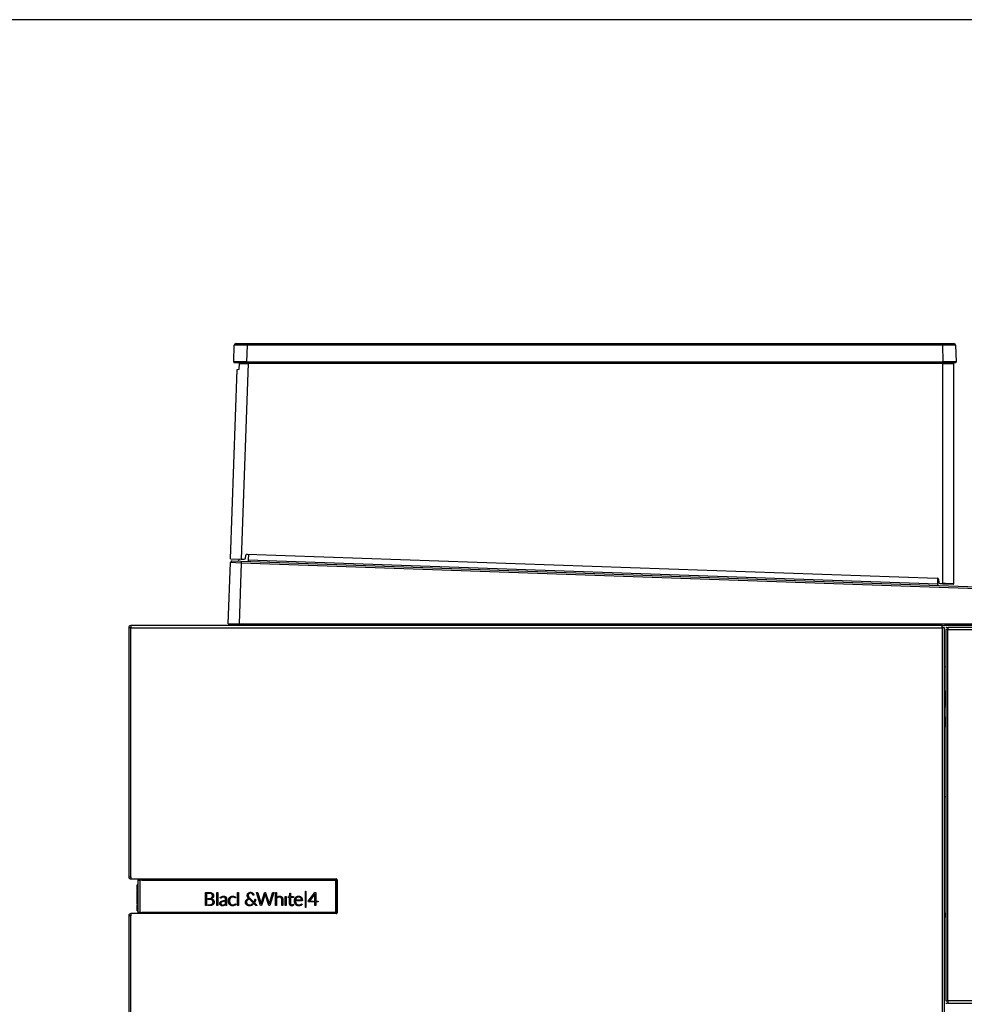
# Model space of a CAD drawing. Header units: millimetres. Extents: x 0 to 287, y 0 to 200.
# Tile 14 of 27: x 97 to 151, y 143 to 200. Entities that reach past the tile are written whole.
import ezdxf

# ---------------------------------------------------------------- set-up
doc = ezdxf.new("R2010")
doc.units = ezdxf.units.MM
for name, color, linetype in [('130.189_BW4C_CTM', 7, 'Continuous'), ('Défaut', 7, 'Continuous'), ('Marges', 7, 'Continuous')]:
    doc.layers.add(name, color=color, linetype=linetype)

# ---------------------------------------------------------------- blocks, each defined once
blk = doc.blocks.new('SE2')
at = {"layer": '130.189_BW4C_CTM', "color": 7, "linetype": 'Continuous'}
for p, q in [((109.336, 180.283), (109.369, 181.234)), ((109.469, 181.331), (110.113, 181.331)), ((110.113, 181.234), (110.08, 180.283)), ((110.113, 181.331), (150.195, 181.331)), ((110.113, 181.331), (110.113, 181.234)), ((150.195, 181.234), (110.113, 181.234)), ((150.195, 181.331), (150.839, 181.331)), ((150.195, 181.331), (150.195, 181.234)), ((150.228, 180.283), (150.195, 181.234)), ((150.939, 181.234), (150.972, 180.283)), ((110.08, 180.231), (109.386, 180.231)), ((109.65, 179.849), (109.662, 180.181)), ((109.662, 180.181), (110.167, 180.181)), ((109.694, 180.284), (109.69, 180.181)), ((110.167, 180.181), (109.774, 168.914)), ((110.08, 180.283), (150.228, 180.283)), ((150.228, 180.231), (110.08, 180.231)), ((110.08, 180.231), (110.08, 180.231)), ((110.104, 180.283), (110.101, 180.181)), ((150.204, 180.181), (110.167, 180.181)), ((150.204, 180.181), (150.204, 180.283)), ((150.204, 167.503), (150.204, 180.181)), ((150.204, 180.181), (150.824, 180.181)), ((150.228, 180.283), (150.228, 180.231)), ((150.922, 180.231), (150.228, 180.231)), ((150.749, 180.231), (150.749, 180.181)), ((150.824, 180.181), (150.824, 167.482)), ((109.154, 168.936), (109.535, 179.847)), ((109.535, 179.847), (109.65, 179.849)), ((110.015, 168.972), (110.029, 169.13)), ((110.11, 169.173), (110.111, 169.203)), ((149.88, 167.784), (110.11, 169.173)), ((110.111, 169.203), (149.881, 167.814)), ((110.186, 169.17), (110.176, 168.867)), ((109.026, 165.18), (109.149, 168.706)), ((109.769, 168.685), (109.149, 168.706)), ((109.154, 168.936), (109.774, 168.914)), ((109.253, 168.803), (109.773, 168.785)), ((109.769, 168.685), (109.647, 165.177)), ((109.656, 168.889), (109.657, 168.919)), ((109.773, 168.785), (109.769, 168.685)), ((158.585, 166.98), (109.769, 168.685)), ((109.773, 168.785), (158.589, 167.08)), ((109.774, 168.914), (109.774, 168.914)), ((109.774, 168.914), (109.943, 168.909)), ((110.015, 168.972), (110.015, 168.972)), ((110.176, 168.867), (110.172, 168.771)), ((110.176, 168.867), (149.905, 167.48)), ((149.88, 167.784), (149.881, 167.814)), ((149.881, 167.814), (149.881, 167.814)), ((149.905, 167.48), (149.901, 167.383)), ((149.905, 167.48), (149.905, 167.81)), ((149.973, 167.572), (149.958, 167.741)), ((149.958, 167.741), (149.973, 167.572)), ((150.203, 167.473), (150.039, 167.478)), ((150.04, 167.508), (150.204, 167.503)), ((150.203, 167.473), (150.204, 167.503)), ((150.793, 167.452), (150.203, 167.473)), ((109.026, 165.18), (109.647, 165.177)), ((109.249, 165.077), (109.247, 165.179)), ((109.647, 165.177), (156.658, 165.177)), ((109.647, 165.077), (109.647, 165.177)), ((103.409, 164.957), (103.289, 164.957)), ((103.289, 164.957), (103.289, 150.597)), ((103.409, 165.077), (103.419, 165.077)), ((103.409, 165.076), (103.409, 164.957)), ((103.409, 150.597), (103.409, 164.957)), ((103.409, 164.957), (150.169, 164.957)), ((150.169, 165.077), (103.419, 165.077)), ((109.586, 165.077), (109.647, 165.094)), ((150.169, 164.957), (150.169, 165.077)), ((150.169, 165.077), (150.289, 165.077)), ((150.289, 164.957), (150.169, 164.957)), ((150.169, 164.957), (150.169, 122.597)), ((156.658, 165.077), (150.289, 165.077)), ((150.289, 122.597), (150.289, 164.957)), ((150.424, 164.977), (150.374, 164.977)), ((150.492, 164.859), (150.374, 164.859)), ((150.374, 164.859), (150.374, 143.445)), ((150.424, 164.977), (150.492, 164.977)), ((150.492, 164.977), (150.492, 164.859)), ((152.199, 164.977), (150.492, 164.977)), ((150.492, 143.445), (150.492, 164.859)), ((150.492, 164.859), (152.206, 164.859)), ((150.374, 162.697), (150.289, 162.686)), ((150.289, 161.317), (150.374, 160.624)), ((150.374, 160.46), (150.289, 161.153)), ((150.374, 160.379), (150.289, 160.369)), ((150.374, 159.23), (150.289, 159.922)), ((150.289, 155.227), (150.374, 155.227)), ((103.289, 150.597), (103.409, 150.597)), ((103.409, 150.597), (103.409, 150.477)), ((103.409, 150.477), (115.239, 150.477)), ((103.869, 150.417), (103.819, 150.417)), ((103.819, 150.417), (103.819, 150.416)), ((103.819, 150.416), (103.819, 148.538)), ((103.902, 150.416), (103.977, 150.417)), ((103.919, 150.416), (103.919, 148.538)), ((103.977, 150.416), (103.977, 150.417)), ((104.039, 150.466), (104.039, 150.467)), ((104.039, 150.467), (115.209, 150.467)), ((104.039, 150.466), (115.209, 150.466)), ((104.039, 150.466), (104.039, 150.416)), ((104.039, 150.447), (104.039, 150.416)), ((104.039, 150.416), (115.208, 150.416)), ((115.208, 150.416), (115.208, 148.538)), ((115.209, 150.466), (115.209, 150.467)), ((115.258, 150.417), (115.258, 148.537)), ((115.289, 150.427), (115.289, 148.527)), ((103.777, 149.802), (103.777, 150.129)), ((103.786, 150.139), (103.817, 150.14)), ((103.786, 149.8), (103.786, 150.139)), ((103.817, 150.14), (103.817, 149.822)), ((103.786, 149.79), (103.777, 149.79)), ((103.777, 149.002), (103.777, 149.78)), ((107.701, 149.698), (107.837, 149.698)), ((107.701, 148.938), (107.701, 149.698)), ((107.763, 149.646), (107.763, 148.938)), ((107.796, 149.646), (107.763, 149.646)), ((107.842, 149.646), (107.796, 149.646)), ((107.837, 149.698), (107.882, 149.698)), ((107.852, 149.347), (107.868, 149.347)), ((107.852, 149.298), (107.852, 149.347)), ((107.88, 149.298), (107.852, 149.298)), ((107.868, 149.347), (107.894, 149.347)), ((108.005, 149.357), (108.011, 149.36)), ((108.011, 149.36), (108.017, 149.362)), ((108.032, 149.288), (108.026, 149.289)), ((108.027, 149.687), (108.034, 149.685)), ((108.038, 149.286), (108.032, 149.288)), ((108.034, 149.685), (108.042, 149.683)), ((108.043, 149.33), (108.038, 149.328)), ((108.038, 149.328), (108.048, 149.326)), ((108.068, 149.608), (108.062, 149.613)), ((108.066, 149.39), (108.07, 149.394)), ((108.073, 149.604), (108.068, 149.608)), ((108.07, 149.394), (108.073, 149.397)), ((108.086, 149.35), (108.082, 149.348)), ((108.091, 149.353), (108.086, 149.35)), ((108.093, 149.258), (108.089, 149.261)), ((108.098, 149.255), (108.093, 149.258)), ((108.102, 149.437), (108.103, 149.442)), ((108.103, 149.442), (108.105, 149.446)), ((108.109, 149.651), (108.114, 149.647)), ((108.114, 149.647), (108.119, 149.643)), ((108.135, 149.391), (108.132, 149.388)), ((108.139, 149.395), (108.135, 149.391)), ((108.153, 149.277), (108.158, 149.272)), ((108.158, 149.591), (108.161, 149.585)), ((108.158, 149.272), (108.164, 149.266)), ((108.161, 149.585), (108.164, 149.579)), ((108.166, 149.444), (108.164, 149.439)), ((108.168, 149.448), (108.166, 149.444)), ((108.358, 148.938), (108.358, 149.701)), ((108.358, 149.701), (108.417, 149.701)), ((108.417, 149.701), (108.417, 148.938)), ((108.612, 149.378), (108.61, 149.376)), ((108.614, 149.38), (108.612, 149.378)), ((108.642, 149.401), (108.639, 149.399)), ((108.642, 149.459), (108.65, 149.463)), ((108.645, 149.403), (108.642, 149.401)), ((108.65, 149.463), (108.658, 149.466)), ((108.687, 149.424), (108.682, 149.423)), ((108.691, 149.426), (108.687, 149.424)), ((108.826, 149.473), (108.832, 149.47)), ((108.832, 149.47), (108.837, 149.468)), ((108.844, 149.392), (108.837, 149.401)), ((108.882, 149.435), (108.89, 149.426)), ((108.917, 149.374), (108.92, 149.362)), ((108.929, 149.252), (108.929, 149.209)), ((109.049, 149.31), (109.052, 149.319)), ((109.052, 149.319), (109.054, 149.327)), ((109.094, 149.4), (109.099, 149.406)), ((109.099, 149.406), (109.104, 149.412)), ((109.108, 149.302), (109.106, 149.295)), ((109.111, 149.309), (109.108, 149.302)), ((109.145, 149.374), (109.141, 149.369)), ((109.148, 149.379), (109.145, 149.374)), ((109.168, 149.46), (109.175, 149.463)), ((109.175, 149.463), (109.183, 149.467)), ((109.203, 149.419), (109.197, 149.417)), ((109.208, 149.422), (109.203, 149.419)), ((109.336, 149.428), (109.333, 149.429)), ((109.34, 149.427), (109.336, 149.428)), ((109.366, 149.47), (109.372, 149.467)), ((109.372, 149.467), (109.379, 149.464)), ((109.374, 149.413), (109.372, 149.414)), ((109.377, 149.411), (109.374, 149.413)), ((109.398, 149.397), (109.397, 149.399)), ((109.401, 149.396), (109.398, 149.397)), ((109.425, 149.392), (109.424, 149.391)), ((109.425, 149.393), (109.425, 149.392)), ((109.549, 148.938), (109.549, 149.701)), ((109.549, 149.701), (109.608, 149.701)), ((109.608, 149.701), (109.608, 148.938)), ((110.043, 149.243), (110.056, 149.264)), ((110.056, 149.264), (110.068, 149.279)), ((110.068, 149.279), (110.071, 149.282)), ((110.071, 149.282), (110.09, 149.3)), ((110.09, 149.3), (110.11, 149.318)), ((110.123, 149.263), (110.109, 149.246)), ((110.11, 149.318), (110.127, 149.33)), ((110.116, 149.544), (110.119, 149.565)), ((110.117, 149.513), (110.116, 149.544)), ((110.118, 149.494), (110.117, 149.513)), ((110.123, 149.475), (110.118, 149.494)), ((110.119, 149.565), (110.126, 149.589)), ((110.13, 149.453), (110.123, 149.475)), ((110.142, 149.281), (110.123, 149.263)), ((110.126, 149.589), (110.132, 149.605)), ((110.127, 149.33), (110.139, 149.337)), ((110.132, 149.448), (110.13, 149.453)), ((110.132, 149.605), (110.137, 149.613)), ((110.139, 149.434), (110.132, 149.448)), ((110.137, 149.613), (110.149, 149.632)), ((110.151, 149.412), (110.139, 149.434)), ((110.139, 149.337), (110.165, 149.351)), ((110.155, 149.292), (110.142, 149.281)), ((110.149, 149.632), (110.162, 149.648)), ((110.166, 149.391), (110.151, 149.412)), ((110.175, 149.306), (110.155, 149.292)), ((110.162, 149.648), (110.174, 149.66)), ((110.165, 149.351), (110.188, 149.362)), ((110.182, 149.369), (110.166, 149.391)), ((110.177, 149.566), (110.173, 149.544)), ((110.173, 149.544), (110.173, 149.517)), ((110.173, 149.517), (110.176, 149.494)), ((110.174, 149.66), (110.182, 149.666)), ((110.201, 149.321), (110.175, 149.306)), ((110.176, 149.494), (110.182, 149.475)), ((110.181, 149.577), (110.177, 149.566)), ((110.189, 149.595), (110.181, 149.577)), ((110.182, 149.666), (110.2, 149.678)), ((110.182, 149.475), (110.191, 149.454)), ((110.188, 149.362), (110.182, 149.369)), ((110.202, 149.613), (110.189, 149.595)), ((110.191, 149.454), (110.198, 149.441)), ((110.198, 149.441), (110.211, 149.422)), ((110.2, 149.678), (110.22, 149.689)), ((110.213, 149.327), (110.201, 149.321)), ((110.207, 149.619), (110.202, 149.613)), ((110.222, 149.631), (110.207, 149.619)), ((110.211, 149.422), (110.232, 149.396)), ((110.219, 149.329), (110.213, 149.327)), ((110.606, 148.949), (110.219, 149.329)), ((110.22, 149.689), (110.236, 149.695)), ((110.24, 149.643), (110.222, 149.631)), ((110.232, 149.396), (110.261, 149.365)), ((110.236, 149.695), (110.241, 149.697)), ((110.249, 149.647), (110.24, 149.643)), ((110.241, 149.697), (110.266, 149.703)), ((110.267, 149.653), (110.249, 149.647)), ((110.261, 149.365), (110.493, 149.136)), ((110.266, 149.703), (110.287, 149.706)), ((110.29, 149.657), (110.267, 149.653)), ((110.287, 149.706), (110.318, 149.706)), ((110.31, 149.658), (110.29, 149.657)), ((110.327, 149.657), (110.31, 149.658)), ((110.318, 149.706), (110.343, 149.704)), ((110.345, 149.654), (110.327, 149.657)), ((110.343, 149.704), (110.367, 149.698)), ((110.359, 149.649), (110.345, 149.654)), ((110.378, 149.638), (110.359, 149.649)), ((110.367, 149.698), (110.385, 149.692)), ((110.397, 149.624), (110.378, 149.638)), ((110.385, 149.692), (110.406, 149.681)), ((110.413, 149.606), (110.397, 149.624)), ((110.406, 149.681), (110.426, 149.669)), ((110.422, 149.591), (110.413, 149.606)), ((110.44, 149.549), (110.422, 149.591)), ((110.426, 149.669), (110.44, 149.657)), ((110.44, 149.657), (110.454, 149.641)), ((110.453, 149.542), (110.44, 149.549)), ((110.471, 149.544), (110.453, 149.542)), ((110.454, 149.641), (110.468, 149.623)), ((110.468, 149.623), (110.477, 149.607)), ((110.49, 149.55), (110.471, 149.544)), ((110.477, 149.607), (110.482, 149.593)), ((110.482, 149.593), (110.488, 149.573)), ((110.488, 149.573), (110.49, 149.55)), ((110.538, 149.233), (110.544, 149.262)), ((110.544, 149.262), (110.548, 149.288)), ((110.548, 149.288), (110.554, 149.301)), ((110.554, 149.301), (110.563, 149.306)), ((110.563, 149.306), (110.6, 149.306)), ((110.595, 149.253), (110.587, 149.219)), ((110.599, 149.284), (110.595, 149.253)), ((110.6, 149.306), (110.599, 149.284)), ((110.65, 149.698), (110.688, 149.698)), ((110.879, 148.938), (110.65, 149.698)), ((110.688, 149.698), (110.713, 149.693)), ((110.713, 149.693), (110.719, 149.682)), ((110.719, 149.682), (110.892, 149.092)), ((110.912, 149.058), (111.116, 149.68)), ((111.144, 149.598), (110.929, 148.938)), ((111.116, 149.68), (111.126, 149.694)), ((111.126, 149.694), (111.138, 149.698)), ((111.138, 149.698), (111.17, 149.692)), ((111.146, 149.603), (111.144, 149.598)), ((111.361, 148.941), (111.146, 149.603)), ((111.17, 149.692), (111.176, 149.683)), ((111.176, 149.683), (111.364, 149.111)), ((111.392, 149.06), (111.574, 149.68)), ((111.639, 149.693), (111.413, 148.938)), ((111.574, 149.68), (111.583, 149.694)), ((111.583, 149.694), (111.594, 149.698)), ((111.594, 149.698), (111.637, 149.698)), ((111.637, 149.698), (111.639, 149.693)), ((111.741, 148.938), (111.741, 149.701)), ((111.741, 149.701), (111.8, 149.701)), ((111.8, 149.701), (111.8, 148.938)), ((111.846, 149.435), (111.875, 149.455)), ((111.846, 149.386), (111.846, 149.435)), ((111.875, 149.455), (111.877, 149.456)), ((111.878, 149.408), (111.875, 149.407)), ((111.877, 149.456), (111.885, 149.461)), ((111.885, 149.413), (111.878, 149.408)), ((112.058, 149.472), (112.063, 149.47)), ((112.063, 149.47), (112.069, 149.467)), ((112.073, 149.394), (112.069, 149.398)), ((112.077, 149.389), (112.073, 149.394)), ((112.116, 149.433), (112.12, 149.428)), ((112.12, 149.428), (112.124, 149.424)), ((112.152, 149.37), (112.154, 149.364)), ((112.154, 149.364), (112.155, 149.358)), ((112.31, 148.939), (112.31, 149.474)), ((112.31, 149.474), (112.368, 149.474)), ((112.368, 149.474), (112.368, 148.939)), ((112.469, 149.453), (112.56, 149.459)), ((112.469, 149.425), (112.469, 149.453)), ((112.473, 149.417), (112.469, 149.425)), ((112.495, 149.412), (112.473, 149.417)), ((112.558, 149.412), (112.495, 149.412)), ((112.558, 149.055), (112.558, 149.412)), ((112.56, 149.459), (112.572, 149.638)), ((112.572, 149.638), (112.578, 149.656)), ((112.578, 149.656), (112.586, 149.66)), ((112.586, 149.66), (112.617, 149.661)), ((112.617, 149.661), (112.617, 149.459)), ((112.617, 149.459), (112.784, 149.459)), ((112.617, 149.412), (112.618, 149.043)), ((112.784, 149.412), (112.617, 149.412)), ((112.784, 149.459), (112.784, 149.412)), ((112.84, 149.236), (112.842, 149.262)), ((112.842, 149.262), (112.846, 149.287)), ((112.846, 149.287), (112.853, 149.316)), ((112.853, 149.316), (112.858, 149.332)), ((112.858, 149.332), (112.865, 149.347)), ((112.865, 149.347), (112.875, 149.367)), ((112.875, 149.367), (112.886, 149.385)), ((112.886, 149.385), (112.898, 149.402)), ((112.898, 149.402), (112.908, 149.414)), ((112.902, 149.269), (112.898, 149.229)), ((112.908, 149.301), (112.902, 149.269)), ((112.908, 149.414), (112.92, 149.425)), ((112.917, 149.328), (112.908, 149.301)), ((112.925, 149.345), (112.917, 149.328)), ((112.92, 149.425), (112.936, 149.438)), ((112.937, 149.365), (112.925, 149.345)), ((112.936, 149.438), (112.954, 149.45)), ((112.951, 149.383), (112.937, 149.365)), ((112.953, 149.385), (112.951, 149.383)), ((112.965, 149.397), (112.953, 149.385)), ((112.954, 149.45), (112.972, 149.46)), ((112.982, 149.409), (112.965, 149.397)), ((112.97, 149.264), (113.233, 149.264)), ((112.97, 149.223), (112.97, 149.264)), ((112.972, 149.46), (112.987, 149.467)), ((113.001, 149.42), (112.982, 149.409)), ((112.987, 149.467), (112.989, 149.468)), ((112.989, 149.468), (113.013, 149.475)), ((113.006, 149.423), (113.001, 149.42)), ((113.024, 149.429), (113.006, 149.423)), ((113.013, 149.475), (113.034, 149.48)), ((113.047, 149.435), (113.024, 149.429)), ((113.034, 149.48), (113.053, 149.482)), ((113.074, 149.437), (113.047, 149.435)), ((113.053, 149.482), (113.084, 149.483)), ((113.102, 149.436), (113.074, 149.437)), ((113.084, 149.483), (113.112, 149.482)), ((113.123, 149.433), (113.102, 149.436)), ((113.112, 149.482), (113.133, 149.478)), ((113.142, 149.427), (113.123, 149.433)), ((113.133, 149.478), (113.16, 149.471)), ((113.158, 149.42), (113.142, 149.427)), ((113.176, 149.408), (113.158, 149.42)), ((113.16, 149.471), (113.173, 149.465)), ((113.173, 149.465), (113.177, 149.463)), ((113.192, 149.395), (113.176, 149.408)), ((113.177, 149.463), (113.195, 149.453)), ((113.203, 149.383), (113.192, 149.395)), ((113.195, 149.453), (113.213, 149.441)), ((113.214, 149.365), (113.203, 149.383)), ((113.213, 149.441), (113.229, 149.427)), ((113.224, 149.345), (113.214, 149.365)), ((113.226, 149.34), (113.224, 149.345)), ((113.235, 149.31), (113.226, 149.34)), ((113.229, 149.427), (113.238, 149.417)), ((113.233, 149.264), (113.241, 149.269)), ((113.241, 149.269), (113.235, 149.31)), ((113.238, 149.417), (113.243, 149.411)), ((113.243, 149.411), (113.255, 149.394)), ((113.255, 149.394), (113.266, 149.375)), ((113.266, 149.375), (113.275, 149.355)), ((113.275, 149.355), (113.281, 149.341)), ((113.281, 149.341), (113.288, 149.31)), ((113.288, 149.31), (113.292, 149.282)), ((113.292, 149.282), (113.294, 149.243)), ((113.465, 148.827), (113.465, 149.764)), ((113.465, 149.764), (113.491, 149.764)), ((113.491, 149.764), (113.491, 148.827)), ((113.635, 149.198), (114.014, 149.699)), ((114.013, 149.617), (113.703, 149.203)), ((114.012, 149.611), (114.013, 149.617)), ((114.012, 148.938), (114.012, 149.611)), ((114.014, 149.699), (114.066, 149.699)), ((114.066, 149.699), (114.066, 149.203)), ((103.777, 148.647), (103.777, 148.971)), ((103.786, 148.992), (103.817, 148.991)), ((103.786, 148.973), (103.786, 148.637)), ((107.763, 148.938), (107.701, 148.938)), ((107.852, 148.99), (107.884, 148.99)), ((107.852, 148.938), (107.852, 148.99)), ((107.88, 148.938), (107.852, 148.938)), ((108.058, 148.952), (108.05, 148.95)), ((108.066, 148.955), (108.058, 148.952)), ((108.089, 149.027), (108.096, 149.032)), ((108.096, 149.032), (108.102, 149.037)), ((108.131, 149.211), (108.129, 149.216)), ((108.133, 149.206), (108.131, 149.211)), ((108.139, 148.994), (108.134, 148.989)), ((108.145, 148.998), (108.139, 148.994)), ((108.19, 149.06), (108.187, 149.053)), ((108.193, 149.066), (108.19, 149.06)), ((108.417, 148.938), (108.358, 148.938)), ((108.548, 149.002), (108.544, 149.011)), ((108.55, 149.13), (108.557, 149.14)), ((108.582, 148.96), (108.576, 148.966)), ((108.598, 149.031), (108.601, 149.025)), ((108.61, 149.123), (108.605, 149.117)), ((108.608, 149.183), (108.622, 149.19)), ((108.62, 149), (108.624, 148.996)), ((108.63, 148.936), (108.621, 148.939)), ((108.651, 148.981), (108.657, 148.979)), ((108.663, 149.159), (108.652, 149.154)), ((108.71, 149.219), (108.731, 149.223)), ((108.74, 148.936), (108.735, 148.935)), ((108.746, 149.181), (108.737, 149.18)), ((108.745, 148.937), (108.74, 148.936)), ((108.744, 148.98), (108.748, 148.981)), ((108.755, 149.183), (108.746, 149.181)), ((108.748, 148.981), (108.752, 148.982)), ((108.794, 148.955), (108.787, 148.952)), ((108.791, 148.998), (108.795, 148.999)), ((108.814, 149.013), (108.817, 149.016)), ((108.817, 149.016), (108.817, 148.968)), ((108.871, 149.059), (108.871, 149.091)), ((108.874, 149.018), (108.871, 149.059)), ((108.874, 149.018), (108.874, 149.018)), ((108.929, 149.209), (108.929, 148.938)), ((109.053, 149.091), (109.05, 149.099)), ((109.055, 149.082), (109.053, 149.091)), ((109.1, 149.004), (109.095, 149.01)), ((109.105, 148.998), (109.1, 149.004)), ((109.107, 149.116), (109.109, 149.109)), ((109.109, 149.109), (109.111, 149.102)), ((109.141, 149.043), (109.145, 149.038)), ((109.145, 149.038), (109.149, 149.033)), ((109.173, 148.95), (109.166, 148.953)), ((109.18, 148.947), (109.173, 148.95)), ((109.196, 148.997), (109.201, 148.995)), ((109.201, 148.995), (109.207, 148.992)), ((109.325, 148.937), (109.321, 148.936)), ((109.33, 148.938), (109.325, 148.937)), ((109.333, 148.987), (109.337, 148.988)), ((109.337, 148.988), (109.342, 148.99)), ((109.377, 148.953), (109.373, 148.951)), ((109.376, 149.006), (109.379, 149.008)), ((109.381, 148.954), (109.377, 148.953)), ((109.379, 149.008), (109.382, 149.009)), ((109.403, 149.025), (109.405, 149.027)), ((109.405, 149.027), (109.407, 149.028)), ((109.42, 148.977), (109.417, 148.975)), ((109.423, 148.979), (109.42, 148.977)), ((109.422, 149.037), (109.424, 149.037)), ((109.424, 149.037), (109.425, 149.037)), ((109.608, 148.938), (109.549, 148.938)), ((110.012, 149.153), (110.015, 149.173)), ((110.012, 149.122), (110.012, 149.153)), ((110.014, 149.103), (110.012, 149.122)), ((110.018, 149.084), (110.014, 149.103)), ((110.015, 149.173), (110.022, 149.199)), ((110.024, 149.063), (110.018, 149.084)), ((110.022, 149.199), (110.028, 149.215)), ((110.028, 149.054), (110.024, 149.063)), ((110.028, 149.215), (110.031, 149.221)), ((110.034, 149.041), (110.028, 149.054)), ((110.031, 149.221), (110.043, 149.243)), ((110.046, 149.023), (110.034, 149.041)), ((110.059, 149.006), (110.046, 149.023)), ((110.073, 148.99), (110.059, 149.006)), ((110.075, 149.17), (110.072, 149.15)), ((110.072, 149.15), (110.073, 149.116)), ((110.073, 149.116), (110.076, 149.098)), ((110.076, 148.987), (110.073, 148.99)), ((110.081, 149.192), (110.075, 149.17)), ((110.076, 149.098), (110.083, 149.078)), ((110.088, 148.977), (110.076, 148.987)), ((110.089, 149.212), (110.081, 149.192)), ((110.083, 149.078), (110.09, 149.064)), ((110.107, 148.965), (110.088, 148.977)), ((110.1, 149.233), (110.089, 149.212)), ((110.09, 149.064), (110.092, 149.061)), ((110.092, 149.061), (110.104, 149.043)), ((110.109, 149.246), (110.1, 149.233)), ((110.104, 149.043), (110.118, 149.027)), ((110.126, 148.954), (110.107, 148.965)), ((110.118, 149.027), (110.131, 149.016)), ((110.146, 148.945), (110.126, 148.954)), ((110.131, 149.016), (110.148, 149.005)), ((110.159, 148.941), (110.146, 148.945)), ((110.148, 149.005), (110.168, 148.995)), ((110.181, 148.935), (110.159, 148.941)), ((110.168, 148.995), (110.186, 148.988)), ((110.202, 148.931), (110.181, 148.935)), ((110.186, 148.988), (110.201, 148.984)), ((110.201, 148.984), (110.224, 148.98)), ((110.221, 148.929), (110.202, 148.931)), ((110.239, 148.929), (110.221, 148.929)), ((110.224, 148.98), (110.261, 148.98)), ((110.268, 148.931), (110.239, 148.929)), ((110.261, 148.98), (110.287, 148.983)), ((110.297, 148.936), (110.268, 148.931)), ((110.287, 148.983), (110.314, 148.989)), ((110.307, 148.937), (110.297, 148.936)), ((110.331, 148.944), (110.307, 148.937)), ((110.314, 148.989), (110.325, 148.993)), ((110.325, 148.993), (110.352, 149.003)), ((110.36, 148.954), (110.331, 148.944)), ((110.352, 149.003), (110.375, 149.014)), ((110.38, 148.963), (110.36, 148.954)), ((110.375, 149.014), (110.384, 149.019)), ((110.403, 148.975), (110.38, 148.963)), ((110.384, 149.019), (110.407, 149.034)), ((110.428, 148.991), (110.403, 148.975)), ((110.407, 149.034), (110.429, 149.053)), ((110.443, 149.002), (110.428, 148.991)), ((110.429, 149.053), (110.462, 149.019)), ((110.462, 149.019), (110.443, 149.002)), ((110.493, 149.136), (110.5, 149.137)), ((110.5, 149.137), (110.519, 149.179)), ((110.519, 149.179), (110.532, 149.214)), ((110.553, 149.133), (110.531, 149.099)), ((110.531, 149.099), (110.536, 149.093)), ((110.532, 149.214), (110.538, 149.233)), ((110.536, 149.093), (110.695, 148.938)), ((110.567, 149.162), (110.553, 149.133)), ((110.578, 149.189), (110.567, 149.162)), ((110.587, 149.219), (110.578, 149.189)), ((110.619, 148.941), (110.606, 148.949)), ((110.66, 148.938), (110.619, 148.941)), ((110.695, 148.938), (110.66, 148.938)), ((110.929, 148.938), (110.879, 148.938)), ((110.892, 149.092), (110.906, 149.04)), ((110.906, 149.04), (110.912, 149.058)), ((111.361, 148.938), (111.361, 148.941)), ((111.413, 148.938), (111.361, 148.938)), ((111.364, 149.111), (111.386, 149.04)), ((111.386, 149.04), (111.392, 149.06)), ((111.8, 148.938), (111.741, 148.938)), ((112.106, 149.204), (112.106, 149.246)), ((112.106, 148.938), (112.106, 149.204)), ((112.165, 148.938), (112.106, 148.938)), ((112.165, 149.246), (112.165, 149.204)), ((112.165, 149.204), (112.165, 148.938)), ((112.368, 148.939), (112.31, 148.939)), ((112.56, 149.027), (112.558, 149.055)), ((112.565, 149.003), (112.56, 149.027)), ((112.57, 148.989), (112.565, 149.003)), ((112.579, 148.973), (112.57, 148.989)), ((112.585, 148.964), (112.579, 148.973)), ((112.593, 148.957), (112.585, 148.964)), ((112.606, 148.947), (112.593, 148.957)), ((112.618, 148.94), (112.606, 148.947)), ((112.618, 149.043), (112.624, 149.02)), ((112.631, 148.935), (112.618, 148.94)), ((112.624, 149.02), (112.627, 149.012)), ((112.627, 149.012), (112.639, 148.996)), ((112.643, 148.932), (112.631, 148.935)), ((112.639, 148.996), (112.643, 148.993)), ((112.643, 148.993), (112.661, 148.983)), ((112.676, 148.93), (112.643, 148.932)), ((112.661, 148.983), (112.673, 148.981)), ((112.673, 148.981), (112.698, 148.98)), ((112.697, 148.93), (112.676, 148.93)), ((112.719, 148.935), (112.697, 148.93)), ((112.698, 148.98), (112.719, 148.986)), ((112.719, 148.986), (112.742, 148.998)), ((112.737, 148.941), (112.719, 148.935)), ((112.757, 148.95), (112.737, 148.941)), ((112.742, 148.998), (112.758, 149.01)), ((112.774, 148.961), (112.757, 148.95)), ((112.758, 149.01), (112.762, 149.013)), ((112.762, 149.013), (112.772, 149.016)), ((112.772, 149.016), (112.779, 149.011)), ((112.797, 148.983), (112.774, 148.961)), ((112.779, 149.011), (112.797, 148.983)), ((112.84, 149.199), (112.84, 149.236)), ((112.841, 149.175), (112.84, 149.199)), ((112.843, 149.153), (112.841, 149.175)), ((112.848, 149.129), (112.843, 149.153)), ((112.854, 149.105), (112.848, 149.129)), ((112.86, 149.087), (112.854, 149.105)), ((112.869, 149.067), (112.86, 149.087)), ((112.879, 149.048), (112.869, 149.067)), ((112.89, 149.029), (112.879, 149.048)), ((112.902, 149.012), (112.89, 149.029)), ((112.898, 149.229), (112.901, 149.167)), ((112.901, 149.167), (112.907, 149.135)), ((112.912, 149), (112.902, 149.012)), ((112.907, 149.135), (112.914, 149.107)), ((112.927, 148.987), (112.912, 149)), ((112.914, 149.107), (112.916, 149.102)), ((112.916, 149.102), (112.925, 149.082)), ((112.925, 149.082), (112.935, 149.062)), ((112.943, 148.974), (112.927, 148.987)), ((112.935, 149.062), (112.946, 149.045)), ((112.96, 148.963), (112.943, 148.974)), ((112.946, 149.045), (112.955, 149.034)), ((112.955, 149.034), (112.97, 149.02)), ((112.978, 148.953), (112.96, 148.963)), ((113.277, 149.223), (112.97, 149.223)), ((112.97, 149.02), (112.987, 149.008)), ((112.993, 148.947), (112.978, 148.953)), ((112.987, 149.008), (113.005, 148.998)), ((113.016, 148.94), (112.993, 148.947)), ((113.005, 148.998), (113.016, 148.993)), ((113.016, 148.993), (113.037, 148.986)), ((113.037, 148.935), (113.016, 148.94)), ((113.037, 148.986), (113.058, 148.982)), ((113.056, 148.932), (113.037, 148.935)), ((113.099, 148.931), (113.056, 148.932)), ((113.058, 148.982), (113.078, 148.981)), ((113.078, 148.981), (113.113, 148.981)), ((113.14, 148.936), (113.099, 148.931)), ((113.113, 148.981), (113.139, 148.984)), ((113.139, 148.984), (113.162, 148.99)), ((113.172, 148.943), (113.14, 148.936)), ((113.162, 148.99), (113.185, 148.999)), ((113.197, 148.951), (113.172, 148.943)), ((113.185, 148.999), (113.209, 149.01)), ((113.224, 148.962), (113.197, 148.951)), ((113.209, 149.01), (113.239, 149.029)), ((113.246, 148.975), (113.224, 148.962)), ((113.239, 149.029), (113.251, 149.036)), ((113.267, 148.99), (113.246, 148.975)), ((113.251, 149.036), (113.266, 149.035)), ((113.266, 149.035), (113.286, 149.01)), ((113.286, 149.01), (113.267, 148.99)), ((113.289, 149.228), (113.277, 149.223)), ((113.294, 149.243), (113.289, 149.228)), ((113.491, 148.827), (113.465, 148.827)), ((113.64, 149.167), (113.635, 149.198)), ((113.646, 149.159), (113.64, 149.167)), ((113.667, 149.154), (113.646, 149.159)), ((113.942, 149.154), (113.667, 149.154)), ((113.703, 149.203), (113.942, 149.203)), ((113.942, 149.203), (113.942, 149.154)), ((114.066, 148.938), (114.012, 148.938)), ((114.066, 149.203), (114.204, 149.203)), ((114.066, 149.154), (114.066, 148.938)), ((114.189, 149.153), (114.066, 149.154)), ((114.198, 149.157), (114.189, 149.153)), ((114.204, 149.175), (114.198, 149.157)), ((114.204, 149.203), (114.204, 149.175)), ((103.409, 148.357), (103.289, 148.357)), ((103.289, 148.357), (103.289, 122.597)), ((115.239, 148.477), (103.409, 148.477)), ((103.409, 148.477), (103.409, 148.357)), ((103.409, 122.597), (103.409, 148.357)), ((103.819, 148.538), (103.819, 148.537)), ((103.869, 148.537), (103.819, 148.537)), ((103.977, 148.537), (103.902, 148.538)), ((103.977, 148.537), (103.977, 148.538)), ((104.039, 148.488), (104.039, 148.538)), ((115.208, 148.538), (104.039, 148.538)), ((104.039, 148.488), (104.039, 148.538)), ((115.209, 148.488), (104.039, 148.488)), ((104.039, 148.488), (104.039, 148.487)), ((115.209, 148.487), (104.039, 148.487)), ((115.209, 148.488), (115.209, 148.487)), ((150.344, 148.477), (150.289, 148.477)), ((150.314, 148.277), (150.314, 148.477)), ((150.332, 148.277), (150.314, 148.277)), ((150.332, 148.477), (150.332, 148.277)), ((150.364, 148.297), (150.364, 148.457)), ((150.374, 143.445), (150.492, 143.445)), ((150.374, 143.327), (150.424, 143.327)), ((150.492, 143.327), (150.424, 143.327)), ((150.492, 143.445), (150.492, 143.327)), ((152.206, 143.445), (150.492, 143.445)), ((150.492, 143.327), (152.199, 143.327))]:
    blk.add_line(p, q, dxfattribs=at)
for centre, radius, start, end in [((109.469, 181.231), 0.1, 130.2883, 178), ((109.741, 152.285), 28.952, 89.2633, 90.7367), ((109.457, 181.253), 0.0758, 108.9424, 193.336), ((109.469, 181.231), 0.1, 90, 111.2421), ((150.567, 152.285), 28.952, 89.2902, 90.7367), ((150.839, 181.231), 0.1, 2, 90), ((150.851, 181.253), 0.0758, 346.664, 71.0576), ((150.567, 152.285), 28.952, 89.2633, 89.2902), ((109.708, 136.419), 43.865, 89.5137, 90.4863), ((109.386, 180.281), 0.05, 178, 270), ((150.6, 136.419), 43.865, 89.5183, 90.4863), ((150.922, 180.281), 0.05, 270, 2), ((150.6, 136.419), 43.865, 89.5137, 89.5183), ((110.109, 169.123), 0.08, 88, 175), ((109.249, 168.703), 0.1, 88, 178), ((109.556, 168.892), 0.1, 268, 358), ((109.945, 168.979), 0.07, 268, 355), ((149.878, 167.734), 0.08, 5, 88), ((150.042, 167.578), 0.07, 185, 268), ((150.042, 167.578), 0.07, 185, 268), ((148.802, 115.977), 51.544, 87.7552, 88.4415), ((150.794, 167.482), 0.03, 268, 0), ((103.409, 164.957), 0.12, 94.7802, 180), ((103.409, 164.957), 0.12, 90, 94.7802), ((103.419, 164.957), 0.12, 90, 94.7802), ((103.409, 150.597), 0.12, 180, 270), ((103.881, 158.014), 7.598, 269.5358, 270.2898), ((104.041, 117.048), 33.367, 90.0031, 90.2091), ((112.318, 150.501), 2.892, 358.3025, 359.2934), ((115.324, 146.065), 4.353, 90.8729, 91.5312), ((115.239, 150.427), 0.05, 0, 90), ((103.787, 150.129), 0.01, 92, 180), ((103.787, 149.78), 0.01, 92.0035, 180.0002), ((109.324, 149.108), 0.163, 307.5793, 322.4792), ((103.409, 148.357), 0.12, 90, 180), ((103.787, 148.647), 0.01, 180, 268), ((103.881, 140.942), 7.596, 89.7101, 90.4643), ((104.041, 181.896), 33.359, 269.7908, 269.9969), ((110.857, 148.422), 4.353, 0.8729, 1.5312), ((115.294, 151.428), 2.892, 268.3025, 269.2934), ((115.239, 148.527), 0.05, 270, 0), ((150.344, 148.457), 0.02, 0, 90), ((150.384, 148.297), 0.02, 180, 240)]:
    blk.add_arc(centre, radius, start, end, dxfattribs=at)
for points, knots in [([(108.062, 149.613), (108.028, 149.634), (107.999, 149.639), (107.971, 149.645), (107.946, 149.646), (107.921, 149.647), (107.92, 149.647), (107.919, 149.646), (107.911, 149.646), (107.903, 149.646), (107.884, 149.646), (107.865, 149.646), (107.842, 149.646)], [0, 0, 0, 0.302264, 0.302264, 0.541149, 0.541149, 0.654812, 0.654812, 0.694729, 0.694729, 0.816263, 0.816263, 1, 1, 1]), ([(108.026, 149.289), (108.007, 149.294), (107.994, 149.295), (107.98, 149.297), (107.965, 149.298), (107.949, 149.298), (107.948, 149.298), (107.947, 149.298), (107.939, 149.298), (107.932, 149.298), (107.916, 149.298), (107.9, 149.298), (107.88, 149.298)], [0, 0, 0, 0.225654, 0.225654, 0.422556, 0.422556, 0.537151, 0.537151, 0.594887, 0.594887, 0.752469, 0.752469, 1, 1, 1]), ([(107.882, 149.698), (107.903, 149.698), (107.911, 149.698), (107.919, 149.698), (107.921, 149.698), (107.923, 149.698), (107.944, 149.698), (107.965, 149.697), (107.983, 149.695), (108.001, 149.693), (108.027, 149.687)], [0, 0, 0, 0.197734, 0.197734, 0.26829, 0.26829, 0.42683, 0.42683, 0.695771, 0.695771, 1, 1, 1]), ([(107.894, 149.347), (107.907, 149.347), (107.914, 149.347), (107.921, 149.347), (107.922, 149.347), (107.923, 149.347), (107.94, 149.347), (107.957, 149.348), (107.971, 149.35), (107.985, 149.352), (108.005, 149.357)], [0, 0, 0, 0.182825, 0.182825, 0.250115, 0.250115, 0.412517, 0.412517, 0.693022, 0.693022, 1, 1, 1]), ([(108.105, 149.446), (108.11, 149.459), (108.111, 149.469), (108.113, 149.479), (108.114, 149.485), (108.115, 149.49), (108.113, 149.511), (108.112, 149.533), (108.105, 149.555), (108.099, 149.577), (108.073, 149.604)], [0, 0, 0, 0.141572, 0.141572, 0.23405, 0.23405, 0.392207, 0.392207, 0.652444, 0.652444, 1, 1, 1]), ([(108.164, 149.579), (108.174, 149.548), (108.176, 149.524), (108.177, 149.501), (108.176, 149.487), (108.175, 149.473), (108.168, 149.448)], [0, 0, 0, 0.422167, 0.422167, 0.702504, 0.702504, 1, 1, 1]), ([(108.164, 149.266), (108.191, 149.234), (108.198, 149.21), (108.205, 149.185), (108.207, 149.164), (108.208, 149.143), (108.206, 149.122), (108.205, 149.102), (108.193, 149.066)], [0, 0, 0, 0.311886, 0.311886, 0.531764, 0.531764, 0.728144, 0.728144, 1, 1, 1]), ([(108.559, 149.397), (108.56, 149.397), (108.561, 149.398), (108.562, 149.399), (108.576, 149.413), (108.591, 149.426), (108.605, 149.436), (108.619, 149.446), (108.642, 149.459)], [0, 0, 0, 0.020941, 0.020941, 0.224954, 0.224954, 0.580818, 0.580818, 1, 1, 1]), ([(108.61, 149.376), (108.6, 149.368), (108.595, 149.367), (108.59, 149.366), (108.584, 149.367), (108.577, 149.368), (108.574, 149.373), (108.57, 149.379), (108.567, 149.383), (108.565, 149.387), (108.562, 149.391), (108.56, 149.395), (108.559, 149.397)], [0, 0, 0, 0.26111, 0.26111, 0.424218, 0.424218, 0.601555, 0.601555, 0.770783, 0.770783, 0.909453, 0.909453, 1, 1, 1]), ([(108.658, 149.466), (108.698, 149.481), (108.728, 149.483), (108.757, 149.485), (108.777, 149.483), (108.797, 149.482), (108.826, 149.473)], [0, 0, 0, 0.419004, 0.419004, 0.706356, 0.706356, 1, 1, 1]), ([(108.837, 149.401), (108.815, 149.422), (108.797, 149.427), (108.779, 149.433), (108.763, 149.434), (108.746, 149.435), (108.731, 149.434), (108.716, 149.433), (108.691, 149.426)], [0, 0, 0, 0.307143, 0.307143, 0.534368, 0.534368, 0.738807, 0.738807, 1, 1, 1]), ([(108.731, 149.223), (108.765, 149.228), (108.789, 149.231), (108.813, 149.233), (108.844, 149.234), (108.875, 149.235), (108.873, 149.236), (108.871, 149.238), (108.871, 149.244), (108.871, 149.249), (108.871, 149.261), (108.871, 149.272), (108.871, 149.279), (108.871, 149.285), (108.87, 149.303), (108.87, 149.322), (108.865, 149.343), (108.861, 149.365), (108.844, 149.392)], [0, 0, 0, 0.191409, 0.191409, 0.371915, 0.371915, 0.469488, 0.469488, 0.495168, 0.495168, 0.55213, 0.55213, 0.610391, 0.610391, 0.692259, 0.692259, 0.824954, 0.824954, 1, 1, 1]), ([(108.92, 149.362), (108.925, 149.343), (108.927, 149.329), (108.928, 149.316), (108.929, 149.303), (108.929, 149.289), (108.929, 149.28), (108.929, 149.271), (108.929, 149.252)], [0, 0, 0, 0.297387, 0.297387, 0.541151, 0.541151, 0.749218, 0.749218, 1, 1, 1]), ([(109.05, 149.099), (109.038, 149.144), (109.036, 149.196), (109.033, 149.249), (109.049, 149.31)], [0, 0, 0, 0.461455, 0.461455, 1, 1, 1]), ([(109.106, 149.295), (109.094, 149.243), (109.096, 149.198), (109.098, 149.153), (109.107, 149.116)], [0, 0, 0, 0.541593, 0.541593, 1, 1, 1]), ([(109.183, 149.467), (109.222, 149.481), (109.251, 149.483), (109.28, 149.484), (109.305, 149.483), (109.33, 149.481), (109.366, 149.47)], [0, 0, 0, 0.376238, 0.376238, 0.66465, 0.66465, 1, 1, 1]), ([(109.333, 149.429), (109.312, 149.434), (109.298, 149.435), (109.283, 149.435), (109.26, 149.434), (109.238, 149.433), (109.208, 149.422)], [0, 0, 0, 0.28036, 0.28036, 0.575241, 0.575241, 1, 1, 1]), ([(109.379, 149.464), (109.399, 149.455), (109.41, 149.447), (109.422, 149.44), (109.434, 149.429), (109.442, 149.423), (109.444, 149.421)], [0, 0, 0, 0.477114, 0.477114, 0.884651, 0.884651, 1, 1, 1]), ([(109.446, 149.419), (109.445, 149.417), (109.442, 149.412), (109.438, 149.408), (109.435, 149.403), (109.432, 149.399), (109.43, 149.397), (109.428, 149.394), (109.425, 149.393)], [0, 0, 0, 0.230611, 0.230611, 0.563589, 0.563589, 0.821104, 0.821104, 1, 1, 1]), ([(111.875, 149.407), (111.865, 149.401), (111.859, 149.396), (111.852, 149.391), (111.852, 149.391), (111.852, 149.391), (111.85, 149.389), (111.848, 149.388), (111.846, 149.386)], [0, 0, 0, 0.562939, 0.562939, 0.798205, 0.798205, 0.873573, 0.873573, 1, 1, 1]), ([(111.885, 149.461), (111.926, 149.48), (111.956, 149.482), (111.987, 149.484), (112.007, 149.483), (112.027, 149.482), (112.058, 149.472)], [0, 0, 0, 0.421976, 0.421976, 0.706086, 0.706086, 1, 1, 1]), ([(112.069, 149.398), (112.037, 149.431), (112.002, 149.433), (111.967, 149.435), (111.945, 149.433), (111.923, 149.431), (111.885, 149.413)], [0, 0, 0, 0.391516, 0.391516, 0.679393, 0.679393, 1, 1, 1]), ([(112.106, 149.246), (112.106, 149.264), (112.106, 149.271), (112.106, 149.278), (112.106, 149.28), (112.106, 149.281), (112.105, 149.299), (112.104, 149.316), (112.099, 149.338), (112.095, 149.36), (112.077, 149.389)], [0, 0, 0, 0.168097, 0.168097, 0.225458, 0.225458, 0.354741, 0.354741, 0.623349, 0.623349, 1, 1, 1]), ([(112.155, 149.358), (112.16, 149.338), (112.162, 149.325), (112.164, 149.311), (112.164, 149.297), (112.165, 149.283), (112.165, 149.28), (112.165, 149.278), (112.165, 149.271), (112.165, 149.264), (112.165, 149.246)], [0, 0, 0, 0.300112, 0.300112, 0.549811, 0.549811, 0.698834, 0.698834, 0.779314, 0.779314, 1, 1, 1]), ([(108.05, 148.95), (108.025, 148.944), (108.008, 148.941), (107.99, 148.939), (107.97, 148.938), (107.949, 148.938), (107.948, 148.938), (107.947, 148.938), (107.94, 148.938), (107.933, 148.938), (107.917, 148.938), (107.901, 148.938), (107.88, 148.938)], [0, 0, 0, 0.253367, 0.253367, 0.475123, 0.475123, 0.601335, 0.601335, 0.650045, 0.650045, 0.786266, 0.786266, 1, 1, 1]), ([(107.884, 148.99), (107.9, 148.99), (107.916, 148.99), (107.932, 148.99), (107.939, 148.99), (107.946, 148.99), (107.947, 148.99), (107.947, 148.99), (107.972, 148.991), (107.997, 148.992), (108.025, 148.998), (108.054, 149.004), (108.089, 149.027)], [0, 0, 0, 0.149546, 0.149546, 0.259082, 0.259082, 0.294411, 0.294411, 0.413265, 0.413265, 0.668227, 0.668227, 1, 1, 1]), ([(108.102, 149.037), (108.128, 149.066), (108.135, 149.089), (108.142, 149.112), (108.144, 149.134), (108.145, 149.155), (108.144, 149.163), (108.143, 149.17), (108.141, 149.181), (108.139, 149.192), (108.133, 149.206)], [0, 0, 0, 0.342458, 0.342458, 0.592457, 0.592457, 0.75256, 0.75256, 0.855972, 0.855972, 1, 1, 1]), ([(108.544, 149.011), (108.536, 149.035), (108.534, 149.064), (108.532, 149.094), (108.55, 149.13)], [0, 0, 0, 0.443899, 0.443899, 1, 1, 1]), ([(108.605, 149.117), (108.594, 149.098), (108.592, 149.076), (108.59, 149.055), (108.598, 149.031)], [0, 0, 0, 0.479637, 0.479637, 1, 1, 1]), ([(108.735, 148.935), (108.712, 148.93), (108.695, 148.93), (108.679, 148.929), (108.666, 148.93), (108.652, 148.931), (108.63, 148.936)], [0, 0, 0, 0.379181, 0.379181, 0.658766, 0.658766, 1, 1, 1]), ([(108.657, 148.979), (108.673, 148.976), (108.682, 148.975), (108.691, 148.975), (108.707, 148.975), (108.722, 148.976), (108.744, 148.98)], [0, 0, 0, 0.291344, 0.291344, 0.575717, 0.575717, 1, 1, 1]), ([(108.871, 149.091), (108.871, 149.107), (108.871, 149.126), (108.871, 149.145), (108.871, 149.161), (108.871, 149.177), (108.871, 149.184), (108.871, 149.19), (108.872, 149.193), (108.873, 149.195), (108.848, 149.192), (108.822, 149.19), (108.803, 149.189), (108.783, 149.187), (108.755, 149.183)], [0, 0, 0, 0.158555, 0.158555, 0.317137, 0.317137, 0.42181, 0.42181, 0.462722, 0.462722, 0.575814, 0.575814, 0.780585, 0.780585, 1, 1, 1]), ([(108.817, 148.968), (108.815, 148.967), (108.813, 148.965), (108.81, 148.964), (108.808, 148.963), (108.806, 148.961), (108.804, 148.96), (108.802, 148.959), (108.794, 148.955)], [0, 0, 0, 0.185687, 0.185687, 0.384392, 0.384392, 0.561327, 0.561327, 1, 1, 1]), ([(108.795, 148.999), (108.803, 149.004), (108.806, 149.007), (108.809, 149.009), (108.81, 149.01), (108.812, 149.012), (108.814, 149.013)], [0, 0, 0, 0.559047, 0.559047, 0.811734, 0.811734, 1, 1, 1]), ([(108.929, 148.938), (108.927, 148.938), (108.922, 148.938), (108.917, 148.938), (108.911, 148.938), (108.905, 148.938), (108.899, 148.939), (108.893, 148.939), (108.889, 148.942), (108.885, 148.945), (108.883, 148.952), (108.881, 148.958), (108.88, 148.964), (108.879, 148.969), (108.878, 148.981), (108.877, 148.993), (108.876, 149.003), (108.874, 149.014), (108.874, 149.018)], [0, 0, 0, 0.059278, 0.059278, 0.151493, 0.151493, 0.25451, 0.25451, 0.34494, 0.34494, 0.439258, 0.439258, 0.543147, 0.543147, 0.690626, 0.690626, 0.878767, 0.878767, 1, 1, 1]), ([(109.321, 148.936), (109.297, 148.932), (109.283, 148.931), (109.27, 148.931), (109.243, 148.932), (109.216, 148.934), (109.18, 148.947)], [0, 0, 0, 0.26526, 0.26526, 0.548958, 0.548958, 1, 1, 1]), ([(109.207, 148.992), (109.235, 148.982), (109.268, 148.98), (109.302, 148.978), (109.333, 148.987)], [0, 0, 0, 0.491314, 0.491314, 1, 1, 1]), ([(109.425, 149.037), (109.432, 149.036), (109.435, 149.033), (109.438, 149.03), (109.438, 149.029), (109.439, 149.028), (109.442, 149.024), (109.446, 149.02), (109.449, 149.016), (109.452, 149.012), (109.453, 149.009)], [0, 0, 0, 0.269134, 0.269134, 0.399474, 0.399474, 0.555492, 0.555492, 0.815783, 0.815783, 1, 1, 1])]:
    blk.add_open_spline(points, degree=2, knots=knots, dxfattribs=at)
for points in [[(108.017, 149.362), (108.045, 149.374), (108.066, 149.39)], [(108.089, 149.261), (108.067, 149.276), (108.038, 149.286)], [(108.042, 149.683), (108.08, 149.671), (108.109, 149.651)], [(108.082, 149.348), (108.064, 149.338), (108.043, 149.33)], [(108.048, 149.326), (108.111, 149.31), (108.153, 149.277)], [(108.073, 149.397), (108.091, 149.416), (108.102, 149.437)], [(108.132, 149.388), (108.114, 149.368), (108.091, 149.353)], [(108.129, 149.216), (108.117, 149.237), (108.098, 149.255)], [(108.119, 149.643), (108.143, 149.62), (108.158, 149.591)], [(108.164, 149.439), (108.154, 149.416), (108.139, 149.395)], [(108.639, 149.399), (108.625, 149.389), (108.614, 149.38)], [(108.682, 149.423), (108.661, 149.414), (108.645, 149.403)], [(108.837, 149.468), (108.863, 149.455), (108.882, 149.435)], [(108.89, 149.426), (108.906, 149.403), (108.917, 149.374)], [(109.054, 149.327), (109.07, 149.367), (109.094, 149.4)], [(109.104, 149.412), (109.132, 149.441), (109.168, 149.46)], [(109.141, 149.369), (109.122, 149.343), (109.111, 149.309)], [(109.197, 149.417), (109.17, 149.402), (109.148, 149.379)], [(109.372, 149.414), (109.358, 149.421), (109.34, 149.427)], [(109.397, 149.399), (109.388, 149.405), (109.377, 149.411)], [(109.424, 149.391), (109.416, 149.387), (109.401, 149.396)], [(112.069, 149.467), (112.096, 149.453), (112.116, 149.433)], [(112.124, 149.424), (112.141, 149.4), (112.152, 149.37)], [(108.134, 148.989), (108.104, 148.968), (108.066, 148.955)], [(108.187, 149.053), (108.17, 149.022), (108.145, 148.998)], [(108.576, 148.966), (108.56, 148.981), (108.548, 149.002)], [(108.557, 149.14), (108.577, 149.163), (108.608, 149.183)], [(108.621, 148.939), (108.6, 148.947), (108.582, 148.96)], [(108.601, 149.025), (108.609, 149.011), (108.62, 149)], [(108.652, 149.154), (108.626, 149.14), (108.61, 149.123)], [(108.622, 149.19), (108.66, 149.207), (108.71, 149.219)], [(108.624, 148.996), (108.636, 148.987), (108.651, 148.981)], [(108.737, 149.18), (108.695, 149.171), (108.663, 149.159)], [(108.787, 148.952), (108.767, 148.943), (108.745, 148.937)], [(108.752, 148.982), (108.772, 148.988), (108.791, 148.998)], [(109.095, 149.01), (109.072, 149.042), (109.055, 149.082)], [(109.166, 148.953), (109.132, 148.971), (109.105, 148.998)], [(109.111, 149.102), (109.123, 149.069), (109.141, 149.043)], [(109.149, 149.033), (109.169, 149.012), (109.196, 148.997)], [(109.373, 148.951), (109.353, 148.943), (109.33, 148.938)], [(109.342, 148.99), (109.361, 148.997), (109.376, 149.006)], [(109.417, 148.975), (109.4, 148.963), (109.381, 148.954)], [(109.382, 149.009), (109.394, 149.018), (109.403, 149.025)], [(109.407, 149.028), (109.416, 149.036), (109.422, 149.037)]]:
    blk.add_open_spline(points, degree=2, dxfattribs=at)

msp = doc.modelspace()

# ---------------------------------------------------------------- linework, layer by layer
at = {"layer": 'Marges', "color": 7, "linetype": 'Continuous'}
msp.add_line((287, 200), (10, 200), dxfattribs=at)

# ---------------------------------------------------------------- block references
at = {"layer": 'Défaut'}
msp.add_blockref('SE2', (0, 0), dxfattribs=at)

doc.saveas('drawing.dxf')
